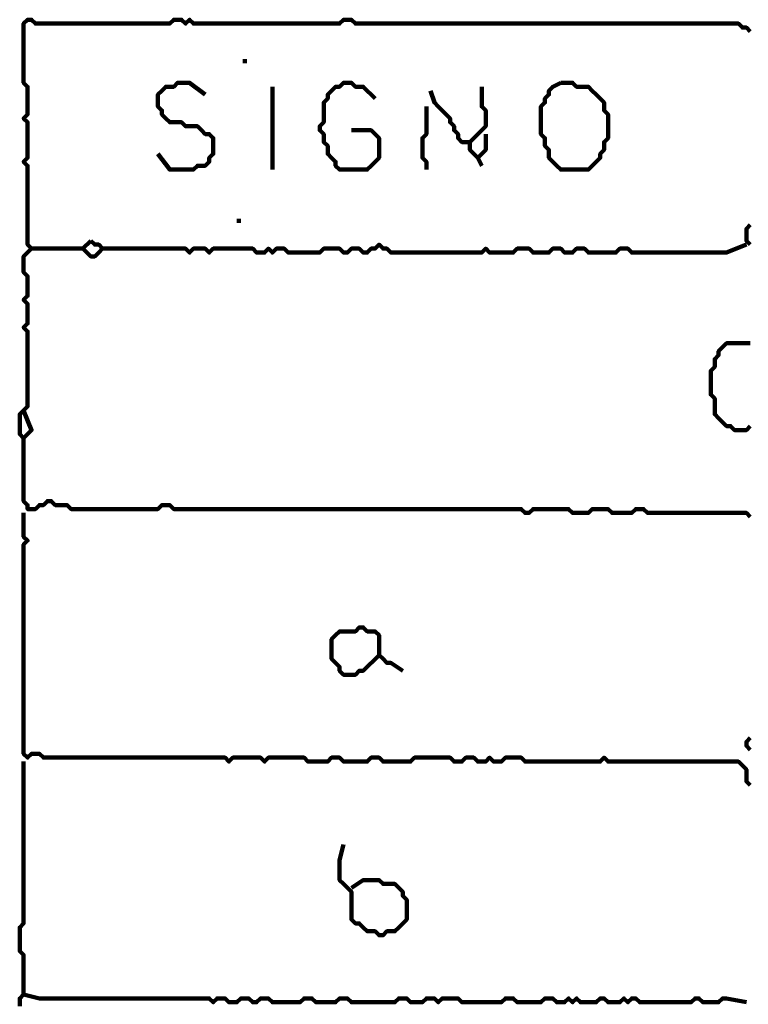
# Model space of a CAD drawing. Header units: metres. Extents: x 1959 to 4131, y 3282 to 4313.
# Tile 212 of 256: x 2399.27 to 2400.98, y 4305.35 to 4307.65. Entities that reach past the tile are written whole.
import ezdxf

# ---------------------------------------------------------------- set-up
doc = ezdxf.new("R2010")
doc.units = ezdxf.units.M
doc.layers.add('P', color=250, linetype='Continuous', lineweight=100)

msp = doc.modelspace()

# ---------------------------------------------------------------- linework, layer by layer
at = {"layer": 'P', "color": 0, "linetype": 'Continuous'}
for points in [[(2400.9799, 4307.6257), (2400.9707, 4307.6349), (2400.9614, 4307.6349), (2400.9522, 4307.6441), (2400.943, 4307.6441), (2400.9337, 4307.6441), (2400.9245, 4307.6441), (2400.9153, 4307.6441), (2400.906, 4307.6441), (2400.8968, 4307.6441), (2400.8876, 4307.6441), (2400.8783, 4307.6441), (2400.8691, 4307.6441), (2400.8599, 4307.6441), (2400.8507, 4307.6441), (2400.8414, 4307.6441), (2400.8322, 4307.6441), (2400.823, 4307.6441), (2400.8137, 4307.6441), (2400.8045, 4307.6441), (2400.7953, 4307.6441), (2400.786, 4307.6441), (2400.7768, 4307.6441), (2400.7676, 4307.6441), (2400.7583, 4307.6441), (2400.7491, 4307.6441), (2400.7399, 4307.6441), (2400.7307, 4307.6441), (2400.7214, 4307.6441), (2400.7122, 4307.6441), (2400.703, 4307.6441), (2400.6937, 4307.6441), (2400.6845, 4307.6441), (2400.6753, 4307.6441), (2400.666, 4307.6441), (2400.6568, 4307.6441), (2400.6476, 4307.6441), (2400.6383, 4307.6441), (2400.6291, 4307.6441), (2400.6199, 4307.6441), (2400.6107, 4307.6441), (2400.6014, 4307.6441), (2400.5922, 4307.6441), (2400.583, 4307.6441), (2400.5737, 4307.6441), (2400.5645, 4307.6441), (2400.5553, 4307.6441), (2400.546, 4307.6441), (2400.5368, 4307.6441), (2400.5276, 4307.6441), (2400.5183, 4307.6441), (2400.5091, 4307.6441), (2400.4999, 4307.6441), (2400.4907, 4307.6441), (2400.4814, 4307.6441), (2400.4722, 4307.6441), (2400.463, 4307.6441), (2400.4537, 4307.6441), (2400.4445, 4307.6441), (2400.4353, 4307.6441), (2400.426, 4307.6441), (2400.4168, 4307.6441), (2400.4076, 4307.6441), (2400.3983, 4307.6441), (2400.3891, 4307.6441), (2400.3799, 4307.6441), (2400.3707, 4307.6441), (2400.3614, 4307.6441), (2400.3522, 4307.6441), (2400.343, 4307.6441), (2400.3337, 4307.6441), (2400.3245, 4307.6441), (2400.3153, 4307.6441), (2400.306, 4307.6441), (2400.2968, 4307.6441), (2400.2876, 4307.6441), (2400.2783, 4307.6441), (2400.2691, 4307.6441), (2400.2599, 4307.6441), (2400.2507, 4307.6441), (2400.2414, 4307.6441), (2400.2322, 4307.6441), (2400.223, 4307.6441), (2400.2137, 4307.6441), (2400.2045, 4307.6441), (2400.1953, 4307.6441), (2400.186, 4307.6441), (2400.1768, 4307.6441), (2400.1676, 4307.6441), (2400.1583, 4307.6441), (2400.1491, 4307.6441), (2400.1399, 4307.6441), (2400.1307, 4307.6441), (2400.1214, 4307.6441), (2400.1122, 4307.6441), (2400.103, 4307.6441), (2400.0937, 4307.6441), (2400.0845, 4307.6441), (2400.0753, 4307.6441), (2400.066, 4307.6441), (2400.0568, 4307.6441), (2400.0476, 4307.6534), (2400.0383, 4307.6534), (2400.0291, 4307.6534), (2400.0199, 4307.6441), (2400.0107, 4307.6441), (2400.0014, 4307.6441), (2399.9922, 4307.6441), (2399.983, 4307.6441), (2399.9737, 4307.6441), (2399.9645, 4307.6441), (2399.9553, 4307.6441), (2399.946, 4307.6441), (2399.9368, 4307.6441), (2399.9276, 4307.6441), (2399.9183, 4307.6441), (2399.9091, 4307.6441), (2399.8999, 4307.6441), (2399.8907, 4307.6441), (2399.8814, 4307.6441), (2399.8722, 4307.6441), (2399.863, 4307.6441), (2399.8537, 4307.6441), (2399.8445, 4307.6441), (2399.8353, 4307.6441), (2399.826, 4307.6441), (2399.8168, 4307.6441), (2399.8076, 4307.6441), (2399.7983, 4307.6441), (2399.7891, 4307.6441), (2399.7799, 4307.6441), (2399.7707, 4307.6441), (2399.7614, 4307.6441), (2399.7522, 4307.6441), (2399.743, 4307.6441), (2399.7337, 4307.6441), (2399.7245, 4307.6441), (2399.7153, 4307.6441), (2399.706, 4307.6441), (2399.6968, 4307.6441), (2399.6876, 4307.6441), (2399.6783, 4307.6441), (2399.6691, 4307.6534), (2399.6599, 4307.6441), (2399.6507, 4307.6534), (2399.6414, 4307.6534), (2399.6322, 4307.6534), (2399.623, 4307.6441), (2399.6137, 4307.6441), (2399.6045, 4307.6441), (2399.5953, 4307.6441), (2399.586, 4307.6441), (2399.5768, 4307.6441), (2399.5676, 4307.6441), (2399.5583, 4307.6441), (2399.5491, 4307.6441), (2399.5399, 4307.6441), (2399.5307, 4307.6441), (2399.5214, 4307.6441), (2399.5122, 4307.6441), (2399.503, 4307.6441), (2399.4937, 4307.6441), (2399.4845, 4307.6441), (2399.4753, 4307.6441), (2399.466, 4307.6441), (2399.4568, 4307.6441), (2399.4476, 4307.6441), (2399.4383, 4307.6441), (2399.4291, 4307.6441), (2399.4199, 4307.6441), (2399.4107, 4307.6441), (2399.4014, 4307.6441), (2399.3922, 4307.6441), (2399.383, 4307.6441), (2399.3737, 4307.6441), (2399.3645, 4307.6441), (2399.3553, 4307.6441), (2399.346, 4307.6441), (2399.3368, 4307.6441), (2399.3276, 4307.6441), (2399.3183, 4307.6441), (2399.3091, 4307.6441), (2399.2999, 4307.6534), (2399.2907, 4307.6534), (2399.2814, 4307.6441), (2399.2814, 4307.6349), (2399.2814, 4307.6257), (2399.2814, 4307.6164), (2399.2814, 4307.6072), (2399.2814, 4307.598), (2399.2814, 4307.5887), (2399.2814, 4307.5795), (2399.2814, 4307.5703), (2399.2814, 4307.561), (2399.2814, 4307.5518), (2399.2814, 4307.5426), (2399.2814, 4307.5334), (2399.2814, 4307.5241), (2399.2814, 4307.5149), (2399.2814, 4307.5057), (2399.2907, 4307.4964), (2399.2907, 4307.4872), (2399.2907, 4307.478), (2399.2907, 4307.4687), (2399.2907, 4307.4595), (2399.2907, 4307.4503), (2399.2907, 4307.441), (2399.2907, 4307.4318), (2399.2814, 4307.4226), (2399.2907, 4307.4134), (2399.2907, 4307.4041), (2399.2907, 4307.3949), (2399.2907, 4307.3857), (2399.2907, 4307.3764), (2399.2907, 4307.3672), (2399.2907, 4307.358), (2399.2907, 4307.3487), (2399.2907, 4307.3395), (2399.2907, 4307.3303), (2399.2814, 4307.321), (2399.2907, 4307.3118), (2399.2907, 4307.3026), (2399.2907, 4307.2934), (2399.2907, 4307.2841), (2399.2907, 4307.2749), (2399.2907, 4307.2657), (2399.2907, 4307.2564), (2399.2907, 4307.2472), (2399.2907, 4307.238), (2399.2907, 4307.2287), (2399.2907, 4307.2195), (2399.2907, 4307.2103), (2399.2907, 4307.201), (2399.2907, 4307.1918), (2399.2907, 4307.1826), (2399.2907, 4307.1734), (2399.2907, 4307.1641), (2399.2907, 4307.1549), (2399.2907, 4307.1457), (2399.2907, 4307.1364), (2399.2907, 4307.1272), (2399.2999, 4307.118), (2399.2907, 4307.1087), (2399.2814, 4307.0995), (2399.2814, 4307.0903), (2399.2814, 4307.081), (2399.2814, 4307.0718), (2399.2814, 4307.0626), (2399.2907, 4307.0534), (2399.2907, 4307.0441), (2399.2907, 4307.0349), (2399.2907, 4307.0257), (2399.2907, 4307.0164), (2399.2907, 4307.0072), (2399.2814, 4306.998), (2399.2907, 4306.9887), (2399.2907, 4306.9795), (2399.2907, 4306.9703), (2399.2907, 4306.961), (2399.2907, 4306.9518), (2399.2907, 4306.9426), (2399.2814, 4306.9334), (2399.2907, 4306.9241), (2399.2907, 4306.9149), (2399.2907, 4306.9057), (2399.2907, 4306.8964), (2399.2907, 4306.8872), (2399.2907, 4306.878), (2399.2907, 4306.8687), (2399.2907, 4306.8595), (2399.2907, 4306.8503), (2399.2907, 4306.841), (2399.2907, 4306.8318), (2399.2907, 4306.8226), (2399.2907, 4306.8134), (2399.2907, 4306.8041), (2399.2907, 4306.7949), (2399.2907, 4306.7857), (2399.2907, 4306.7764), (2399.2907, 4306.7672), (2399.2907, 4306.758), (2399.2907, 4306.7487), (2399.2814, 4306.7395), (2399.2722, 4306.7303), (2399.2722, 4306.721), (2399.2722, 4306.7118), (2399.2722, 4306.7026), (2399.2722, 4306.6934), (2399.2722, 4306.6841), (2399.2814, 4306.6749), (2399.2907, 4306.6841), (2399.2999, 4306.6934), (2399.2814, 4306.7395)], [(2399.7983, 4307.561), (2399.7983, 4307.5518)], [(2399.5953, 4307.3395), (2399.623, 4307.3026), (2399.6322, 4307.3026), (2399.6414, 4307.3026), (2399.6507, 4307.3026), (2399.6599, 4307.3026), (2399.6691, 4307.3026), (2399.6783, 4307.3026), (2399.6876, 4307.3118), (2399.6968, 4307.3118), (2399.706, 4307.3118), (2399.7153, 4307.321), (2399.7153, 4307.3303), (2399.7245, 4307.3395), (2399.7245, 4307.3487), (2399.7245, 4307.358), (2399.7245, 4307.3672), (2399.7245, 4307.3764), (2399.7153, 4307.3857), (2399.706, 4307.3857), (2399.6968, 4307.3949), (2399.6876, 4307.4041), (2399.6783, 4307.4041), (2399.6691, 4307.4041), (2399.6599, 4307.4041), (2399.6507, 4307.4134), (2399.6414, 4307.4134), (2399.6322, 4307.4134), (2399.623, 4307.4134), (2399.6137, 4307.4226), (2399.6045, 4307.4318), (2399.6045, 4307.441), (2399.5953, 4307.4503), (2399.5953, 4307.4595), (2399.5953, 4307.4687), (2399.5953, 4307.478), (2399.6045, 4307.4872), (2399.6137, 4307.4964), (2399.623, 4307.4964), (2399.6322, 4307.4964), (2399.6414, 4307.5057), (2399.6507, 4307.5057), (2399.6599, 4307.5057), (2399.6691, 4307.5057), (2399.706, 4307.478)], [(2399.863, 4307.4964), (2399.863, 4307.4595), (2399.863, 4307.4503), (2399.863, 4307.441), (2399.863, 4307.4318), (2399.863, 4307.4226), (2399.863, 4307.4134), (2399.863, 4307.4041), (2399.863, 4307.3949), (2399.863, 4307.3857), (2399.863, 4307.3764), (2399.863, 4307.3672), (2399.863, 4307.358), (2399.863, 4307.3487), (2399.863, 4307.3395), (2399.863, 4307.3303), (2399.863, 4307.3026)], [(2400.0476, 4307.3949), (2400.0845, 4307.3949), (2400.0937, 4307.3949), (2400.103, 4307.3857), (2400.1122, 4307.3764), (2400.1122, 4307.3672), (2400.1122, 4307.358), (2400.1122, 4307.3487), (2400.1122, 4307.3395), (2400.1122, 4307.3303), (2400.103, 4307.321), (2400.0937, 4307.3118), (2400.0845, 4307.3026), (2400.0753, 4307.3026), (2400.066, 4307.3026), (2400.0568, 4307.3026), (2400.0476, 4307.3026), (2400.0383, 4307.3026), (2400.0291, 4307.3026), (2400.0199, 4307.3026), (2400.0107, 4307.3118), (2400.0107, 4307.321), (2400.0014, 4307.3303), (2399.9922, 4307.3395), (2399.9922, 4307.3487), (2399.9922, 4307.358), (2399.983, 4307.3672), (2399.983, 4307.3764), (2399.983, 4307.3857), (2399.9737, 4307.3949), (2399.9737, 4307.4041), (2399.983, 4307.4134), (2399.983, 4307.4226), (2399.983, 4307.4318), (2399.983, 4307.441), (2399.983, 4307.4503), (2399.983, 4307.4595), (2399.9922, 4307.4687), (2399.9922, 4307.478), (2400.0014, 4307.4872), (2400.0107, 4307.4964), (2400.0199, 4307.4964), (2400.0291, 4307.5057), (2400.0383, 4307.5057), (2400.0476, 4307.5057), (2400.0568, 4307.4964), (2400.066, 4307.4964), (2400.0753, 4307.4964), (2400.103, 4307.4687)], [(2400.3522, 4307.4964), (2400.3522, 4307.4595), (2400.3522, 4307.4503), (2400.3614, 4307.441), (2400.3614, 4307.4318), (2400.3614, 4307.4226), (2400.3614, 4307.4134), (2400.3614, 4307.4041), (2400.3522, 4307.3949), (2400.343, 4307.3857), (2400.3337, 4307.3764), (2400.3245, 4307.3672), (2400.3245, 4307.358), (2400.3245, 4307.3487), (2400.3337, 4307.3395), (2400.343, 4307.3303), (2400.3522, 4307.3118)], [(2400.5368, 4307.5057), (2400.546, 4307.5057), (2400.5553, 4307.5057), (2400.5645, 4307.5057), (2400.5737, 4307.4964), (2400.583, 4307.4964), (2400.5922, 4307.4964), (2400.6014, 4307.4964), (2400.6107, 4307.4872), (2400.6199, 4307.478), (2400.6291, 4307.4687), (2400.6383, 4307.4595), (2400.6383, 4307.4503), (2400.6383, 4307.441), (2400.6476, 4307.4318), (2400.6476, 4307.4226), (2400.6476, 4307.4134), (2400.6476, 4307.4041), (2400.6476, 4307.3949), (2400.6476, 4307.3857), (2400.6476, 4307.3764), (2400.6383, 4307.3672), (2400.6383, 4307.358), (2400.6383, 4307.3487), (2400.6291, 4307.3395), (2400.6291, 4307.3303), (2400.6199, 4307.321), (2400.6107, 4307.3118), (2400.6014, 4307.3026), (2400.5922, 4307.3026), (2400.583, 4307.3026), (2400.5737, 4307.3026), (2400.5645, 4307.3026), (2400.5553, 4307.3026), (2400.546, 4307.3026), (2400.5368, 4307.3026), (2400.5276, 4307.3118), (2400.5183, 4307.321), (2400.5091, 4307.3303), (2400.5091, 4307.3395), (2400.5091, 4307.3487), (2400.4999, 4307.358), (2400.4999, 4307.3672), (2400.4999, 4307.3764), (2400.4907, 4307.3857), (2400.4907, 4307.3949), (2400.4907, 4307.4041), (2400.4907, 4307.4134), (2400.4907, 4307.4226), (2400.4907, 4307.4318), (2400.4907, 4307.441), (2400.4907, 4307.4503), (2400.4999, 4307.4595), (2400.4999, 4307.4687), (2400.5091, 4307.478), (2400.5091, 4307.4872), (2400.5183, 4307.4964), (2400.5368, 4307.5057)], [(2400.2322, 4307.4872), (2400.2414, 4307.4595), (2400.2507, 4307.4503), (2400.2599, 4307.441), (2400.2691, 4307.4318), (2400.2783, 4307.4226), (2400.2783, 4307.4134), (2400.2876, 4307.4041), (2400.2876, 4307.3949), (2400.2968, 4307.3857), (2400.2968, 4307.3764), (2400.306, 4307.3672), (2400.3245, 4307.3672)], [(2400.223, 4307.4503), (2400.223, 4307.4134), (2400.223, 4307.4041), (2400.223, 4307.3949), (2400.223, 4307.3857), (2400.2137, 4307.3764), (2400.2137, 4307.3672), (2400.2137, 4307.358), (2400.2137, 4307.3487), (2400.2137, 4307.3395), (2400.2137, 4307.3303), (2400.223, 4307.321), (2400.223, 4307.3026)], [(2400.3614, 4307.3857), (2400.3614, 4307.3672), (2400.3614, 4307.358), (2400.3614, 4307.3487), (2400.343, 4307.3303)], [(2399.7799, 4307.1826), (2399.7891, 4307.1826)], [(2400.9799, 4307.1272), (2400.9707, 4307.1364), (2400.9707, 4307.1457), (2400.9707, 4307.1549), (2400.9707, 4307.1641), (2400.9799, 4307.1734)], [(2399.4383, 4307.1364), (2399.4476, 4307.1272), (2399.4568, 4307.1272), (2399.466, 4307.118), (2399.4568, 4307.1087), (2399.4476, 4307.0995), (2399.4383, 4307.0995), (2399.4291, 4307.1087), (2399.4199, 4307.118), (2399.4383, 4307.1364)], [(2399.466, 4307.118), (2399.503, 4307.118), (2399.5122, 4307.118), (2399.5214, 4307.118), (2399.5307, 4307.118), (2399.5399, 4307.118), (2399.5491, 4307.118), (2399.5583, 4307.118), (2399.5676, 4307.118), (2399.5768, 4307.118), (2399.586, 4307.118), (2399.5953, 4307.118), (2399.6045, 4307.118), (2399.6137, 4307.118), (2399.623, 4307.118), (2399.6322, 4307.118), (2399.6414, 4307.118), (2399.6507, 4307.118), (2399.6599, 4307.118), (2399.6691, 4307.1087), (2399.6783, 4307.118), (2399.6876, 4307.118), (2399.6968, 4307.118), (2399.706, 4307.118), (2399.7153, 4307.1087), (2399.7245, 4307.118), (2399.7337, 4307.118), (2399.743, 4307.118), (2399.7522, 4307.118), (2399.7614, 4307.118), (2399.7707, 4307.118), (2399.7799, 4307.118), (2399.7891, 4307.118), (2399.7983, 4307.118), (2399.8076, 4307.118), (2399.8168, 4307.118), (2399.826, 4307.1087), (2399.8353, 4307.1087), (2399.8445, 4307.1087), (2399.8537, 4307.118), (2399.863, 4307.1087), (2399.8722, 4307.118), (2399.8814, 4307.118), (2399.8907, 4307.118), (2399.8999, 4307.1087), (2399.9091, 4307.1087), (2399.9183, 4307.1087), (2399.9276, 4307.1087), (2399.9368, 4307.1087), (2399.946, 4307.1087), (2399.9553, 4307.1087), (2399.9645, 4307.1087), (2399.9737, 4307.1087), (2399.983, 4307.118), (2399.9922, 4307.118), (2400.0014, 4307.118), (2400.0107, 4307.118), (2400.0199, 4307.118), (2400.0291, 4307.1087), (2400.0383, 4307.1087), (2400.0476, 4307.118), (2400.0568, 4307.118), (2400.066, 4307.118), (2400.0753, 4307.1087), (2400.0845, 4307.1087), (2400.0937, 4307.118), (2400.103, 4307.118), (2400.1122, 4307.1272), (2400.1214, 4307.118), (2400.1307, 4307.118), (2400.1399, 4307.1087), (2400.1491, 4307.1087), (2400.1583, 4307.1087), (2400.1676, 4307.1087), (2400.1768, 4307.1087), (2400.186, 4307.1087), (2400.1953, 4307.1087), (2400.2045, 4307.1087), (2400.2137, 4307.1087), (2400.223, 4307.1087), (2400.2322, 4307.1087), (2400.2414, 4307.1087), (2400.2507, 4307.1087), (2400.2599, 4307.1087), (2400.2691, 4307.1087), (2400.2783, 4307.1087), (2400.2876, 4307.1087), (2400.2968, 4307.1087), (2400.306, 4307.1087), (2400.3153, 4307.1087), (2400.3245, 4307.1087), (2400.3337, 4307.1087), (2400.343, 4307.1087), (2400.3522, 4307.1087), (2400.3614, 4307.118), (2400.3707, 4307.1087), (2400.3799, 4307.1087), (2400.3891, 4307.1087), (2400.3983, 4307.1087), (2400.4076, 4307.1087), (2400.4168, 4307.1087), (2400.426, 4307.1087), (2400.4353, 4307.118), (2400.4445, 4307.118), (2400.4537, 4307.118), (2400.463, 4307.118), (2400.4722, 4307.1087), (2400.4814, 4307.1087), (2400.4907, 4307.1087), (2400.4999, 4307.1087), (2400.5091, 4307.1087), (2400.5183, 4307.118), (2400.5276, 4307.118), (2400.5368, 4307.118), (2400.546, 4307.1087), (2400.5553, 4307.1087), (2400.5645, 4307.1087), (2400.5737, 4307.118), (2400.583, 4307.118), (2400.5922, 4307.118), (2400.6014, 4307.1087), (2400.6107, 4307.1087), (2400.6199, 4307.1087), (2400.6291, 4307.1087), (2400.6383, 4307.1087), (2400.6476, 4307.1087), (2400.6568, 4307.1087), (2400.666, 4307.1087), (2400.6753, 4307.118), (2400.6845, 4307.118), (2400.6937, 4307.118), (2400.703, 4307.1087), (2400.7122, 4307.1087), (2400.7214, 4307.1087), (2400.7307, 4307.1087), (2400.7399, 4307.1087), (2400.7491, 4307.1087), (2400.7583, 4307.1087), (2400.7676, 4307.1087), (2400.7768, 4307.1087), (2400.786, 4307.1087), (2400.7953, 4307.1087), (2400.8045, 4307.1087), (2400.8137, 4307.1087), (2400.823, 4307.1087), (2400.8322, 4307.1087), (2400.8414, 4307.1087), (2400.8507, 4307.1087), (2400.8599, 4307.1087), (2400.8691, 4307.1087), (2400.8783, 4307.1087), (2400.8876, 4307.1087), (2400.8968, 4307.1087), (2400.906, 4307.1087), (2400.9153, 4307.1087), (2400.9245, 4307.1087), (2400.9707, 4307.1272)], [(2399.2999, 4307.118), (2399.3368, 4307.118), (2399.346, 4307.118), (2399.3553, 4307.118), (2399.3645, 4307.118), (2399.3737, 4307.118), (2399.383, 4307.118), (2399.3922, 4307.118), (2399.4199, 4307.118)], [(2400.9799, 4306.7026), (2400.9707, 4306.6934), (2400.9614, 4306.6934), (2400.9522, 4306.6934), (2400.943, 4306.6934), (2400.9337, 4306.7026), (2400.9245, 4306.7026), (2400.9153, 4306.7118), (2400.906, 4306.721), (2400.8968, 4306.7303), (2400.8968, 4306.7395), (2400.8968, 4306.7487), (2400.8968, 4306.758), (2400.8968, 4306.7672), (2400.8876, 4306.7764), (2400.8876, 4306.7857), (2400.8876, 4306.7949), (2400.8876, 4306.8041), (2400.8876, 4306.8134), (2400.8876, 4306.8226), (2400.8876, 4306.8318), (2400.8968, 4306.841), (2400.8968, 4306.8503), (2400.8968, 4306.8595), (2400.906, 4306.8687), (2400.906, 4306.878), (2400.9153, 4306.8872), (2400.9245, 4306.8964), (2400.9337, 4306.8964), (2400.943, 4306.8964), (2400.9522, 4306.8964), (2400.9614, 4306.8964), (2400.9707, 4306.8964), (2400.9799, 4306.8964)], [(2400.9799, 4306.4903), (2400.9707, 4306.4995), (2400.9614, 4306.4995), (2400.9522, 4306.4995), (2400.943, 4306.4995), (2400.9337, 4306.4995), (2400.9245, 4306.4995), (2400.9153, 4306.4995), (2400.906, 4306.4995), (2400.8968, 4306.4995), (2400.8876, 4306.4995), (2400.8783, 4306.4995), (2400.8691, 4306.4995), (2400.8599, 4306.4995), (2400.8507, 4306.4995), (2400.8414, 4306.4995), (2400.8322, 4306.4995), (2400.823, 4306.4995), (2400.8137, 4306.4995), (2400.8045, 4306.4995), (2400.7953, 4306.4995), (2400.786, 4306.4995), (2400.7768, 4306.4995), (2400.7676, 4306.4995), (2400.7583, 4306.4995), (2400.7491, 4306.4995), (2400.7399, 4306.4995), (2400.7307, 4306.5087), (2400.7214, 4306.5087), (2400.7122, 4306.5087), (2400.703, 4306.4995), (2400.6937, 4306.4995), (2400.6845, 4306.4995), (2400.6753, 4306.4995), (2400.666, 4306.4995), (2400.6568, 4306.4995), (2400.6476, 4306.5087), (2400.6383, 4306.5087), (2400.6291, 4306.5087), (2400.6199, 4306.5087), (2400.6107, 4306.5087), (2400.6014, 4306.4995), (2400.5922, 4306.4995), (2400.583, 4306.4995), (2400.5737, 4306.4995), (2400.5645, 4306.4995), (2400.5553, 4306.5087), (2400.546, 4306.5087), (2400.5368, 4306.5087), (2400.5276, 4306.5087), (2400.5183, 4306.5087), (2400.5091, 4306.5087), (2400.4999, 4306.5087), (2400.4907, 4306.5087), (2400.4814, 4306.5087), (2400.4722, 4306.5087), (2400.463, 4306.4995), (2400.4537, 4306.4995), (2400.4445, 4306.5087), (2400.4353, 4306.5087), (2400.426, 4306.5087), (2400.4168, 4306.5087), (2400.4076, 4306.5087), (2400.3983, 4306.5087), (2400.3891, 4306.5087), (2400.3799, 4306.5087), (2400.3707, 4306.5087), (2400.3614, 4306.5087), (2400.3522, 4306.5087), (2400.343, 4306.5087), (2400.3337, 4306.5087), (2400.3245, 4306.5087), (2400.3153, 4306.5087), (2400.306, 4306.5087), (2400.2968, 4306.5087), (2400.2876, 4306.5087), (2400.2783, 4306.5087), (2400.2691, 4306.5087), (2400.2599, 4306.5087), (2400.2507, 4306.5087), (2400.2414, 4306.5087), (2400.2322, 4306.5087), (2400.223, 4306.5087), (2400.2137, 4306.5087), (2400.2045, 4306.5087), (2400.1953, 4306.5087), (2400.186, 4306.5087), (2400.1768, 4306.5087), (2400.1676, 4306.5087), (2400.1583, 4306.5087), (2400.1491, 4306.5087), (2400.1399, 4306.5087), (2400.1307, 4306.5087), (2400.1214, 4306.5087), (2400.1122, 4306.5087), (2400.103, 4306.5087), (2400.0937, 4306.5087), (2400.0845, 4306.5087), (2400.0753, 4306.5087), (2400.066, 4306.5087), (2400.0568, 4306.5087), (2400.0476, 4306.5087), (2400.0383, 4306.5087), (2400.0291, 4306.5087), (2400.0199, 4306.5087), (2400.0107, 4306.5087), (2400.0014, 4306.5087), (2399.9922, 4306.5087), (2399.983, 4306.5087), (2399.9737, 4306.5087), (2399.9645, 4306.5087), (2399.9553, 4306.5087), (2399.946, 4306.5087), (2399.9368, 4306.5087), (2399.9276, 4306.5087), (2399.9183, 4306.5087), (2399.9091, 4306.5087), (2399.8999, 4306.5087), (2399.8907, 4306.5087), (2399.8814, 4306.5087), (2399.8722, 4306.5087), (2399.863, 4306.5087), (2399.8537, 4306.5087), (2399.8445, 4306.5087), (2399.8353, 4306.5087), (2399.826, 4306.5087), (2399.8168, 4306.5087), (2399.8076, 4306.5087), (2399.7983, 4306.5087), (2399.7891, 4306.5087), (2399.7799, 4306.5087), (2399.7707, 4306.5087), (2399.7614, 4306.5087), (2399.7522, 4306.5087), (2399.743, 4306.5087), (2399.7337, 4306.5087), (2399.7245, 4306.5087), (2399.7153, 4306.5087), (2399.706, 4306.5087), (2399.6968, 4306.5087), (2399.6876, 4306.5087), (2399.6783, 4306.5087), (2399.6691, 4306.5087), (2399.6599, 4306.5087), (2399.6507, 4306.5087), (2399.6414, 4306.5087), (2399.6322, 4306.5087), (2399.623, 4306.518), (2399.6137, 4306.518), (2399.6045, 4306.518), (2399.5953, 4306.5087), (2399.586, 4306.5087), (2399.5768, 4306.5087), (2399.5676, 4306.5087), (2399.5583, 4306.5087), (2399.5491, 4306.5087), (2399.5399, 4306.5087), (2399.5307, 4306.5087), (2399.5214, 4306.5087), (2399.5122, 4306.5087), (2399.503, 4306.5087), (2399.4937, 4306.5087), (2399.4845, 4306.5087), (2399.4753, 4306.5087), (2399.466, 4306.5087), (2399.4568, 4306.5087), (2399.4476, 4306.5087), (2399.4383, 4306.5087), (2399.4291, 4306.5087), (2399.4199, 4306.5087), (2399.4107, 4306.5087), (2399.4014, 4306.5087), (2399.3922, 4306.5087), (2399.383, 4306.518), (2399.3737, 4306.518), (2399.3645, 4306.518), (2399.3553, 4306.518), (2399.346, 4306.5272), (2399.3368, 4306.5272), (2399.3276, 4306.518), (2399.3183, 4306.518), (2399.3091, 4306.5087), (2399.2999, 4306.5087), (2399.2907, 4306.5087), (2399.2907, 4306.518), (2399.2814, 4306.5272), (2399.2814, 4306.5364), (2399.2814, 4306.5457), (2399.2814, 4306.5549), (2399.2814, 4306.5641), (2399.2814, 4306.5734), (2399.2814, 4306.5826), (2399.2814, 4306.5918), (2399.2814, 4306.601), (2399.2814, 4306.6103), (2399.2814, 4306.6195), (2399.2814, 4306.6287), (2399.2814, 4306.638), (2399.2814, 4306.6749)], [(2399.2814, 4306.4995), (2399.2814, 4306.4626), (2399.2814, 4306.4534), (2399.2814, 4306.4441), (2399.2907, 4306.4349), (2399.2814, 4306.4257), (2399.2814, 4306.4164), (2399.2814, 4306.4072), (2399.2814, 4306.398), (2399.2814, 4306.3887), (2399.2814, 4306.3795), (2399.2814, 4306.3703), (2399.2814, 4306.361), (2399.2814, 4306.3518), (2399.2814, 4306.3426), (2399.2814, 4306.3334), (2399.2814, 4306.3241), (2399.2814, 4306.3149), (2399.2814, 4306.3057), (2399.2814, 4306.2964), (2399.2814, 4306.2872), (2399.2814, 4306.278), (2399.2814, 4306.2687), (2399.2814, 4306.2595), (2399.2814, 4306.2503), (2399.2814, 4306.241), (2399.2814, 4306.2318), (2399.2814, 4306.2226), (2399.2814, 4306.2134), (2399.2814, 4306.2041), (2399.2814, 4306.1949), (2399.2814, 4306.1857), (2399.2814, 4306.1764), (2399.2814, 4306.1672), (2399.2814, 4306.158), (2399.2814, 4306.1487), (2399.2814, 4306.1395), (2399.2814, 4306.1303), (2399.2814, 4306.121), (2399.2814, 4306.1118), (2399.2814, 4306.1026), (2399.2814, 4306.0934), (2399.2814, 4306.0841), (2399.2814, 4306.0749), (2399.2814, 4306.0657), (2399.2814, 4306.0564), (2399.2814, 4306.0472), (2399.2814, 4306.038), (2399.2814, 4306.0287), (2399.2814, 4306.0195), (2399.2814, 4306.0103), (2399.2814, 4306.001), (2399.2814, 4305.9918), (2399.2814, 4305.9826), (2399.2814, 4305.9734), (2399.2814, 4305.9641), (2399.2814, 4305.9549), (2399.2814, 4305.9457), (2399.2814, 4305.9364), (2399.2907, 4305.9272), (2399.2999, 4305.9364), (2399.3091, 4305.9364), (2399.3183, 4305.9364), (2399.3276, 4305.9272), (2399.3368, 4305.9272), (2399.346, 4305.9272), (2399.3553, 4305.9272), (2399.3645, 4305.9272), (2399.3737, 4305.9272), (2399.383, 4305.9272), (2399.3922, 4305.9272), (2399.4014, 4305.9272), (2399.4107, 4305.9272), (2399.4199, 4305.9272), (2399.4291, 4305.9272), (2399.4383, 4305.9272), (2399.4476, 4305.9272), (2399.4568, 4305.9272), (2399.466, 4305.9272), (2399.4753, 4305.9272), (2399.4845, 4305.9272), (2399.4937, 4305.9272), (2399.503, 4305.9272), (2399.5122, 4305.9272), (2399.5214, 4305.9272), (2399.5307, 4305.9272), (2399.5399, 4305.9272), (2399.5491, 4305.9272), (2399.5583, 4305.9272), (2399.5676, 4305.9272), (2399.5768, 4305.9272), (2399.586, 4305.9272), (2399.5953, 4305.9272), (2399.6045, 4305.9272), (2399.6137, 4305.9272), (2399.623, 4305.9272), (2399.6322, 4305.9272), (2399.6414, 4305.9272), (2399.6507, 4305.9272), (2399.6599, 4305.9272), (2399.6691, 4305.9272), (2399.6783, 4305.9272), (2399.6876, 4305.9272), (2399.6968, 4305.9272), (2399.706, 4305.9272), (2399.7153, 4305.9272), (2399.7245, 4305.9272), (2399.7337, 4305.9272), (2399.743, 4305.9272), (2399.7522, 4305.9272), (2399.7614, 4305.918), (2399.7707, 4305.9272), (2399.7799, 4305.9272), (2399.7891, 4305.9272), (2399.7983, 4305.9272), (2399.8076, 4305.9272), (2399.8168, 4305.9272), (2399.826, 4305.9272), (2399.8353, 4305.9272), (2399.8445, 4305.918), (2399.8537, 4305.9272), (2399.863, 4305.9272), (2399.8722, 4305.9272), (2399.8814, 4305.9272), (2399.8907, 4305.9272), (2399.8999, 4305.9272), (2399.9091, 4305.9272), (2399.9183, 4305.9272), (2399.9276, 4305.9272), (2399.9368, 4305.9272), (2399.946, 4305.918), (2399.9553, 4305.918), (2399.9645, 4305.918), (2399.9737, 4305.918), (2399.983, 4305.918), (2399.9922, 4305.918), (2400.0014, 4305.9272), (2400.0107, 4305.9272), (2400.0199, 4305.9272), (2400.0291, 4305.918), (2400.0383, 4305.918), (2400.0476, 4305.918), (2400.0568, 4305.918), (2400.066, 4305.918), (2400.0753, 4305.918), (2400.0845, 4305.918), (2400.0937, 4305.9272), (2400.103, 4305.9272), (2400.1122, 4305.9272), (2400.1214, 4305.918), (2400.1307, 4305.918), (2400.1399, 4305.918), (2400.1491, 4305.918), (2400.1583, 4305.918), (2400.1676, 4305.918), (2400.1768, 4305.918), (2400.186, 4305.918), (2400.1953, 4305.9272), (2400.2045, 4305.9272), (2400.2137, 4305.9272), (2400.223, 4305.9272), (2400.2322, 4305.9272), (2400.2414, 4305.9272), (2400.2507, 4305.9272), (2400.2599, 4305.9272), (2400.2691, 4305.9272), (2400.2783, 4305.9272), (2400.2876, 4305.918), (2400.2968, 4305.918), (2400.306, 4305.918), (2400.3153, 4305.9272), (2400.3245, 4305.9272), (2400.3337, 4305.9272), (2400.343, 4305.918), (2400.3522, 4305.918), (2400.3614, 4305.918), (2400.3707, 4305.9272), (2400.3799, 4305.918), (2400.3891, 4305.918), (2400.3983, 4305.918), (2400.4076, 4305.9272), (2400.4168, 4305.9272), (2400.426, 4305.9272), (2400.4353, 4305.9272), (2400.4445, 4305.9272), (2400.4537, 4305.918), (2400.463, 4305.918), (2400.4722, 4305.918), (2400.4814, 4305.918), (2400.4907, 4305.918), (2400.4999, 4305.918), (2400.5091, 4305.918), (2400.5183, 4305.918), (2400.5276, 4305.918), (2400.5368, 4305.918), (2400.546, 4305.918), (2400.5553, 4305.918), (2400.5645, 4305.918), (2400.5737, 4305.918), (2400.583, 4305.918), (2400.5922, 4305.918), (2400.6014, 4305.918), (2400.6107, 4305.918), (2400.6199, 4305.918), (2400.6291, 4305.918), (2400.6383, 4305.9272), (2400.6476, 4305.918), (2400.6568, 4305.918), (2400.666, 4305.918), (2400.6753, 4305.918), (2400.6845, 4305.918), (2400.6937, 4305.918), (2400.703, 4305.918), (2400.7122, 4305.918), (2400.7214, 4305.918), (2400.7307, 4305.918), (2400.7399, 4305.918), (2400.7491, 4305.918), (2400.7583, 4305.918), (2400.7676, 4305.918), (2400.7768, 4305.918), (2400.786, 4305.918), (2400.7953, 4305.918), (2400.8045, 4305.918), (2400.8137, 4305.918), (2400.823, 4305.918), (2400.8322, 4305.918), (2400.8414, 4305.918), (2400.8507, 4305.918), (2400.8599, 4305.918), (2400.8691, 4305.918), (2400.8783, 4305.918), (2400.8876, 4305.918), (2400.8968, 4305.918), (2400.906, 4305.918), (2400.9153, 4305.918), (2400.9245, 4305.918), (2400.9337, 4305.918), (2400.943, 4305.918), (2400.9522, 4305.918), (2400.9614, 4305.9087), (2400.9707, 4305.8995), (2400.9707, 4305.8903), (2400.9707, 4305.881), (2400.9707, 4305.8718), (2400.9799, 4305.8626)], [(2400.1122, 4306.1672), (2400.0753, 4306.1303), (2400.066, 4306.1303), (2400.0568, 4306.121), (2400.0476, 4306.121), (2400.0383, 4306.121), (2400.0291, 4306.121), (2400.0199, 4306.1303), (2400.0199, 4306.1395), (2400.0107, 4306.1487), (2400.0014, 4306.158), (2400.0014, 4306.1672), (2400.0014, 4306.1764), (2400.0014, 4306.1857), (2400.0014, 4306.1949), (2400.0014, 4306.2041), (2400.0107, 4306.2134), (2400.0199, 4306.2226), (2400.0291, 4306.2226), (2400.0383, 4306.2226), (2400.0476, 4306.2226), (2400.0568, 4306.2226), (2400.066, 4306.2318), (2400.0753, 4306.2318), (2400.0845, 4306.2226), (2400.0937, 4306.2226), (2400.103, 4306.2226), (2400.1122, 4306.2134), (2400.1122, 4306.2041), (2400.1122, 4306.1949), (2400.1122, 4306.1857), (2400.1122, 4306.1764), (2400.1122, 4306.1672), (2400.1214, 4306.158), (2400.1307, 4306.1487), (2400.1399, 4306.1487), (2400.1676, 4306.1303)], [(2400.9799, 4305.9734), (2400.9707, 4305.9641), (2400.9707, 4305.9549), (2400.9799, 4305.9457)], [(2399.2722, 4305.3457), (2399.2722, 4305.3549), (2399.2722, 4305.3641), (2399.2814, 4305.3734), (2399.2814, 4305.3826), (2399.2814, 4305.3918), (2399.2814, 4305.401), (2399.2814, 4305.4103), (2399.2814, 4305.4195), (2399.2814, 4305.4287), (2399.2814, 4305.438), (2399.2814, 4305.4472), (2399.2814, 4305.4564), (2399.2814, 4305.4657), (2399.2722, 4305.4749), (2399.2722, 4305.4841), (2399.2722, 4305.4934), (2399.2722, 4305.5026), (2399.2722, 4305.5118), (2399.2722, 4305.521), (2399.2722, 4305.5303), (2399.2814, 4305.5395), (2399.2814, 4305.5487), (2399.2814, 4305.558), (2399.2814, 4305.5672), (2399.2814, 4305.5764), (2399.2814, 4305.5857), (2399.2814, 4305.5949), (2399.2814, 4305.6041), (2399.2814, 4305.6134), (2399.2814, 4305.6226), (2399.2814, 4305.6318), (2399.2814, 4305.641), (2399.2814, 4305.6503), (2399.2814, 4305.6595), (2399.2814, 4305.6687), (2399.2814, 4305.678), (2399.2814, 4305.6872), (2399.2814, 4305.6964), (2399.2814, 4305.7057), (2399.2814, 4305.7149), (2399.2814, 4305.7241), (2399.2814, 4305.7334), (2399.2814, 4305.7426), (2399.2814, 4305.7518), (2399.2814, 4305.761), (2399.2814, 4305.7703), (2399.2814, 4305.7795), (2399.2814, 4305.7887), (2399.2814, 4305.798), (2399.2814, 4305.8072), (2399.2814, 4305.8164), (2399.2814, 4305.8257), (2399.2814, 4305.8349), (2399.2814, 4305.8441), (2399.2814, 4305.8534), (2399.2814, 4305.8626), (2399.2814, 4305.8718), (2399.2814, 4305.881), (2399.2814, 4305.918)], [(2400.0291, 4305.7241), (2400.0199, 4305.6872), (2400.0199, 4305.678), (2400.0199, 4305.6687), (2400.0199, 4305.6595), (2400.0199, 4305.6503), (2400.0199, 4305.641), (2400.0291, 4305.6318), (2400.0383, 4305.6226), (2400.0476, 4305.6134), (2400.0476, 4305.6041), (2400.0476, 4305.5949), (2400.0476, 4305.5857), (2400.0476, 4305.5764), (2400.0476, 4305.5672), (2400.0476, 4305.558), (2400.0476, 4305.5487), (2400.0568, 4305.5395), (2400.066, 4305.5395), (2400.0753, 4305.5303), (2400.0845, 4305.521), (2400.0937, 4305.521), (2400.103, 4305.521), (2400.1122, 4305.5118), (2400.1214, 4305.5118), (2400.1307, 4305.521), (2400.1399, 4305.521), (2400.1491, 4305.521), (2400.1583, 4305.5303), (2400.1676, 4305.5395), (2400.1768, 4305.5487), (2400.1768, 4305.558), (2400.1768, 4305.5672), (2400.1768, 4305.5764), (2400.1768, 4305.5857), (2400.1768, 4305.5949), (2400.1676, 4305.6041), (2400.1676, 4305.6134), (2400.1583, 4305.6226), (2400.1491, 4305.6318), (2400.1399, 4305.6318), (2400.1307, 4305.6318), (2400.1214, 4305.6318), (2400.1122, 4305.641), (2400.103, 4305.641), (2400.0937, 4305.641), (2400.0845, 4305.641), (2400.0753, 4305.641), (2400.0476, 4305.6226)], [(2399.2814, 4305.3734), (2399.3183, 4305.3641), (2399.3276, 4305.3641), (2399.3368, 4305.3641), (2399.346, 4305.3641), (2399.3553, 4305.3641), (2399.3645, 4305.3641), (2399.3737, 4305.3641), (2399.383, 4305.3641), (2399.3922, 4305.3641), (2399.4014, 4305.3641), (2399.4107, 4305.3641), (2399.4199, 4305.3641), (2399.4291, 4305.3641), (2399.4383, 4305.3641), (2399.4476, 4305.3641), (2399.4568, 4305.3641), (2399.466, 4305.3641), (2399.4753, 4305.3641), (2399.4845, 4305.3641), (2399.4937, 4305.3641), (2399.503, 4305.3641), (2399.5122, 4305.3641), (2399.5214, 4305.3641), (2399.5307, 4305.3641), (2399.5399, 4305.3641), (2399.5491, 4305.3641), (2399.5583, 4305.3641), (2399.5676, 4305.3641), (2399.5768, 4305.3641), (2399.586, 4305.3641), (2399.5953, 4305.3641), (2399.6045, 4305.3641), (2399.6137, 4305.3641), (2399.623, 4305.3641), (2399.6322, 4305.3641), (2399.6414, 4305.3641), (2399.6507, 4305.3641), (2399.6599, 4305.3641), (2399.6691, 4305.3641), (2399.6783, 4305.3641), (2399.6876, 4305.3641), (2399.6968, 4305.3641), (2399.706, 4305.3641), (2399.7153, 4305.3641), (2399.7245, 4305.3549), (2399.7337, 4305.3641), (2399.743, 4305.3641), (2399.7522, 4305.3641), (2399.7614, 4305.3549), (2399.7707, 4305.3549), (2399.7799, 4305.3549), (2399.7891, 4305.3641), (2399.7983, 4305.3641), (2399.8076, 4305.3641), (2399.8168, 4305.3549), (2399.826, 4305.3549), (2399.8353, 4305.3641), (2399.8445, 4305.3641), (2399.8537, 4305.3641), (2399.863, 4305.3549), (2399.8722, 4305.3549), (2399.8814, 4305.3549), (2399.8907, 4305.3549), (2399.8999, 4305.3549), (2399.9091, 4305.3549), (2399.9183, 4305.3549), (2399.9276, 4305.3549), (2399.9368, 4305.3641), (2399.946, 4305.3641), (2399.9553, 4305.3641), (2399.9645, 4305.3549), (2399.9737, 4305.3549), (2399.983, 4305.3549), (2399.9922, 4305.3549), (2400.0014, 4305.3549), (2400.0107, 4305.3549), (2400.0199, 4305.3641), (2400.0291, 4305.3641), (2400.0383, 4305.3641), (2400.0476, 4305.3549), (2400.0568, 4305.3549), (2400.066, 4305.3549), (2400.0753, 4305.3549), (2400.0845, 4305.3549), (2400.0937, 4305.3549), (2400.103, 4305.3549), (2400.1122, 4305.3549), (2400.1214, 4305.3549), (2400.1307, 4305.3549), (2400.1399, 4305.3549), (2400.1491, 4305.3549), (2400.1583, 4305.3641), (2400.1676, 4305.3641), (2400.1768, 4305.3641), (2400.186, 4305.3549), (2400.1953, 4305.3549), (2400.2045, 4305.3549), (2400.2137, 4305.3549), (2400.223, 4305.3641), (2400.2322, 4305.3641), (2400.2414, 4305.3641), (2400.2507, 4305.3549), (2400.2599, 4305.3641), (2400.2691, 4305.3641), (2400.2783, 4305.3641), (2400.2876, 4305.3641), (2400.2968, 4305.3641), (2400.306, 4305.3549), (2400.3153, 4305.3549), (2400.3245, 4305.3549), (2400.3337, 4305.3549), (2400.343, 4305.3549), (2400.3522, 4305.3549), (2400.3614, 4305.3549), (2400.3707, 4305.3549), (2400.3799, 4305.3549), (2400.3891, 4305.3549), (2400.3983, 4305.3549), (2400.4076, 4305.3641), (2400.4168, 4305.3641), (2400.426, 4305.3641), (2400.4353, 4305.3549), (2400.4445, 4305.3549), (2400.4537, 4305.3549), (2400.463, 4305.3549), (2400.4722, 4305.3549), (2400.4814, 4305.3549), (2400.4907, 4305.3549), (2400.4999, 4305.3641), (2400.5091, 4305.3641), (2400.5183, 4305.3641), (2400.5276, 4305.3549), (2400.5368, 4305.3549), (2400.546, 4305.3549), (2400.5553, 4305.3641), (2400.5645, 4305.3549), (2400.5737, 4305.3641), (2400.583, 4305.3549), (2400.5922, 4305.3549), (2400.6014, 4305.3549), (2400.6107, 4305.3549), (2400.6199, 4305.3549), (2400.6291, 4305.3641), (2400.6383, 4305.3641), (2400.6476, 4305.3549), (2400.6568, 4305.3549), (2400.666, 4305.3549), (2400.6753, 4305.3549), (2400.6845, 4305.3641), (2400.6937, 4305.3549), (2400.703, 4305.3641), (2400.7122, 4305.3641), (2400.7214, 4305.3549), (2400.7307, 4305.3549), (2400.7399, 4305.3549), (2400.7491, 4305.3549), (2400.7583, 4305.3549), (2400.7676, 4305.3549), (2400.7768, 4305.3549), (2400.786, 4305.3549), (2400.7953, 4305.3549), (2400.8045, 4305.3549), (2400.8137, 4305.3549), (2400.823, 4305.3549), (2400.8322, 4305.3549), (2400.8414, 4305.3549), (2400.8507, 4305.3641), (2400.8599, 4305.3641), (2400.8691, 4305.3549), (2400.8783, 4305.3549), (2400.8876, 4305.3549), (2400.8968, 4305.3549), (2400.906, 4305.3549), (2400.9153, 4305.3641), (2400.9245, 4305.3641), (2400.9707, 4305.3549)]]:
    msp.add_lwpolyline(points, dxfattribs=at)

doc.saveas('drawing.dxf')
